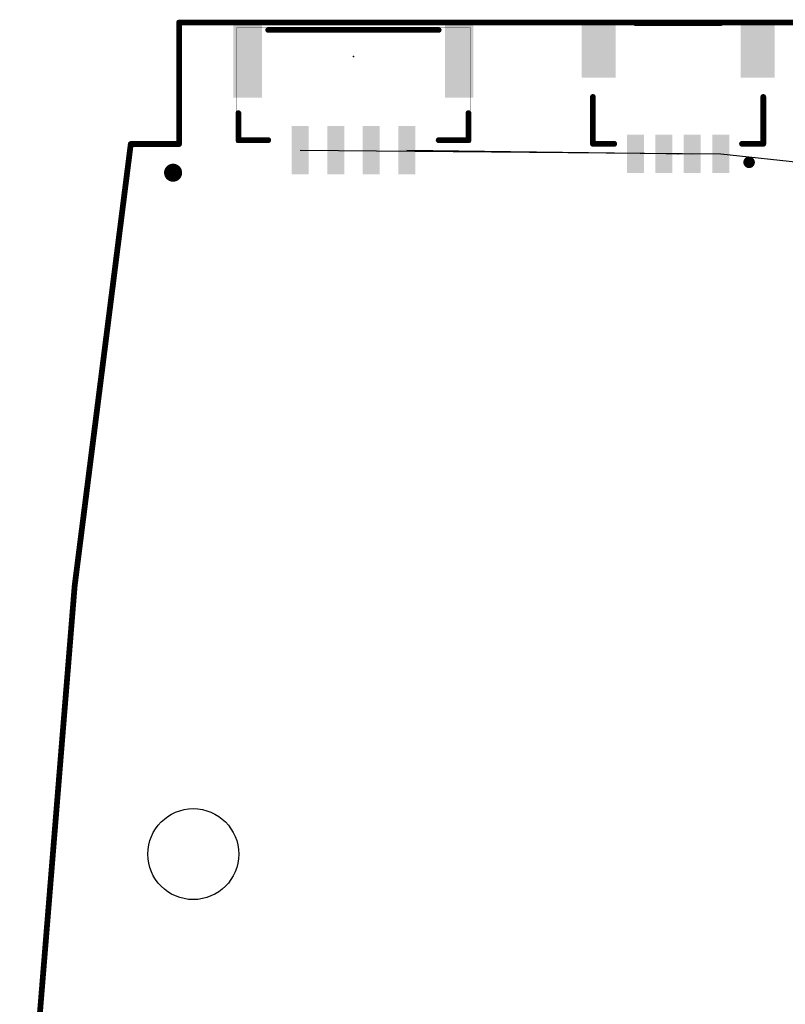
# Model space of a CAD drawing. Extents: x -35 to 35, y -57 to 81.
# Tile 81 of 153: x -35 to -8, y 20 to 54. Entities that reach past the tile are written whole.
import ezdxf

# ---------------------------------------------------------------- set-up
doc = ezdxf.new("R2010")
doc.units = 0
for name, color, linetype in [('1', 22, 'CONTINUOUS'), ('16', 175, 'CONTINUOUS'), ('19', 53, 'CONTINUOUS'), ('20', 253, 'CONTINUOUS'), ('21', 7, 'CONTINUOUS'), ('23', 7, 'CONTINUOUS'), ('24', 7, 'CONTINUOUS'), ('51', 53, 'CONTINUOUS')]:
    doc.layers.add(name, color=color, linetype=linetype)

# ---------------------------------------------------------------- blocks, each defined once
blk = doc.blocks.new('RECT')
blk.add_solid([(-0.5, -0.5), (0.5, -0.5), (-0.5, 0.5), (0.5, 0.5)])
blk = doc.blocks.new('PIE')
at = {"const_width": 0.5}
blk.add_lwpolyline([(0, -0.25, 1), (0, 0.25, 1), (0, -0.25)], format="xyb", dxfattribs=at)

msp = doc.modelspace()

# ---------------------------------------------------------------- linework, layer by layer
at = {"layer": '19'}
for p, q in [((-24.735, 49.786), (-9.93, 49.657)), ((-20.985, 49.786), (-10.93, 49.657)), ((-9.93, 49.657), (-4.318, 49.048))]:
    msp.add_line(p, q, dxfattribs=at)
at = {"layer": '20', "const_width": 0.2032}
for points in [[(29, 54.275), (-29, 54.275)], [(-29, 54.275), (-29, 50)], [(-29, 50), (-30.7, 50)]]:
    msp.add_lwpolyline(points, dxfattribs=at)
at = {"layer": '20'}
for points, const_width in [([(-29, 54.3258, 1), (-29, 54.2242)], 0.1016), ([(-28.9492, 54.275, 1), (-29.0508, 54.275)], 0.1016), ([(-30.7, 50, 0.0339), (-34.5092, 3.1623)], 0.2032), ([(-30.7, 50.0508, 1), (-30.7, 49.9492)], 0.1016), ([(-30.6498, 49.9925, 1), (-30.7502, 50.0075)], 0.1016), ([(-29.0508, 50, 1), (-28.9492, 50)], 0.1016), ([(-29, 49.9492, 1), (-29, 50.0508)], 0.1016)]:
    msp.add_lwpolyline(points, format="xyb", dxfattribs=dict(at, const_width=const_width))
msp.add_circle((-28.4988, 25.0063), 1.6002, dxfattribs=at)
at = {"layer": '21', "const_width": 0.2032}
for points in [[(-19.86, 54.016), (-25.86, 54.016)], [(-9.93, 54.257), (-12.93, 54.257)], [(-14.43, 50.007), (-14.43, 51.657)], [(-8.43, 51.657), (-8.43, 50.007)], [(-26.91, 51.086), (-26.91, 50.136)], [(-18.81, 51.086), (-18.81, 50.136)], [(-25.86, 50.136), (-26.91, 50.136)], [(-18.81, 50.136), (-19.86, 50.136)], [(-13.68, 50.007), (-14.43, 50.007)], [(-8.43, 50.007), (-9.18, 50.007)]]:
    msp.add_lwpolyline(points, dxfattribs=at)
at = {"layer": '21'}
for points, const_width in [([(-25.86, 54.0668, 1), (-25.86, 53.9652)], 0.1016), ([(-19.86, 53.9652, 1), (-19.86, 54.0668)], 0.1016), ([(-12.93, 54.3078, 1), (-12.93, 54.2062)], 0.1016), ([(-9.93, 54.2062, 1), (-9.93, 54.3078)], 0.1016), ([(-14.3792, 51.657, 1), (-14.4808, 51.657)], 0.1016), ([(-8.3792, 51.657, 1), (-8.4808, 51.657)], 0.1016), ([(-26.8592, 51.086, 1), (-26.9608, 51.086)], 0.1016), ([(-18.7592, 51.086, 1), (-18.8608, 51.086)], 0.1016), ([(-26.91, 50.1868, 1), (-26.91, 50.0852)], 0.1016), ([(-26.9608, 50.136, 1), (-26.8592, 50.136)], 0.1016), ([(-25.86, 50.0852, 1), (-25.86, 50.1868)], 0.1016), ([(-19.86, 50.1868, 1), (-19.86, 50.0852)], 0.1016), ([(-18.8608, 50.136, 1), (-18.7592, 50.136)], 0.1016), ([(-18.81, 50.0852, 1), (-18.81, 50.1868)], 0.1016), ([(-14.43, 50.0578, 1), (-14.43, 49.9562)], 0.1016), ([(-14.4808, 50.007, 1), (-14.3792, 50.007)], 0.1016), ([(-13.68, 49.9562, 1), (-13.68, 50.0578)], 0.1016), ([(-9.18, 50.0578, 1), (-9.18, 49.9562)], 0.1016), ([(-8.4808, 50.007, 1), (-8.3792, 50.007)], 0.1016), ([(-8.43, 49.9562, 1), (-8.43, 50.0578)], 0.1016), ([(-8.93, 49.2554, 1), (-8.93, 49.4586, 1), (-8.93, 49.2554)], 0.2032)]:
    msp.add_lwpolyline(points, format="xyb", dxfattribs=dict(at, const_width=const_width))
at = {"layer": '23'}
for p in [(-22.86, 53.086), (-11.43, 49.657), (-29.21, 48.99)]:
    msp.add_point(p, dxfattribs=at)
at = {"layer": '24'}
msp.add_point((-29.21, 48.99), dxfattribs=at)
at = {"layer": '51', "const_width": 0.01}
for points in [[(-26.985, 50.036), (-26.985, 54.086)], [(-26.985, 54.086), (-18.735, 54.086)], [(-18.735, 54.086), (-18.735, 50.036)], [(-18.735, 50.036), (-26.985, 50.036)]]:
    msp.add_lwpolyline(points, dxfattribs=at)
at = {"layer": '51', "const_width": 0.005}
for points in [[(-26.9825, 54.086, 1), (-26.9875, 54.086)], [(-26.985, 54.0885, 1), (-26.985, 54.0835)], [(-18.7325, 54.086, 1), (-18.7375, 54.086)], [(-18.735, 54.0835, 1), (-18.735, 54.0885)], [(-26.985, 50.0385, 1), (-26.985, 50.0335)], [(-26.9875, 50.036, 1), (-26.9825, 50.036)], [(-18.7375, 50.036, 1), (-18.7325, 50.036)], [(-18.735, 50.0335, 1), (-18.735, 50.0385)]]:
    msp.add_lwpolyline(points, format="xyb", dxfattribs=at)

# ---------------------------------------------------------------- block references
at = {"layer": '1', "xscale": 2.7, "rotation": 90}
for p in [(-26.585, 52.986), (-19.135, 52.986)]:
    msp.add_blockref('RECT', p, dxfattribs=at)
at = {"layer": '1', "rotation": 180}
for p, xscale, yscale in [((-14.23, 53.332), 1.2, 2), ((-8.63, 53.332), 1.2, 2), ((-12.93, 49.657), 0.6, 1.35), ((-11.93, 49.657), 0.6, 1.35), ((-10.93, 49.657), 0.6, 1.35), ((-9.93, 49.657), 0.6, 1.35)]:
    msp.add_blockref('RECT', p, dxfattribs=dict(at, xscale=xscale, yscale=yscale))
at = {"layer": '1'}
for name, p, xscale, yscale in [('RECT', (-24.735, 49.786), 0.6, 1.7), ('RECT', (-23.485, 49.786), 0.6, 1.7), ('RECT', (-22.235, 49.786), 0.6, 1.7), ('RECT', (-20.985, 49.786), 0.6, 1.7), ('PIE', (-29.21, 48.99), 0.635, 0.635)]:
    msp.add_blockref(name, p, dxfattribs=dict(at, xscale=xscale, yscale=yscale))
at = {"layer": '16', "xscale": 0.635, "yscale": 0.635}
msp.add_blockref('PIE', (-29.21, 48.99), dxfattribs=at)
at = {"layer": '51', "xscale": 0.2, "rotation": 180}
for p, yscale in [((-26.585, 52.986), 2.2), ((-19.135, 52.986), 2.2), ((-24.735, 49.636), 0.8), ((-23.485, 49.636), 0.8), ((-22.235, 49.636), 0.8), ((-20.985, 49.636), 0.8)]:
    msp.add_blockref('RECT', p, dxfattribs=dict(at, yscale=yscale))

doc.saveas('drawing.dxf')
